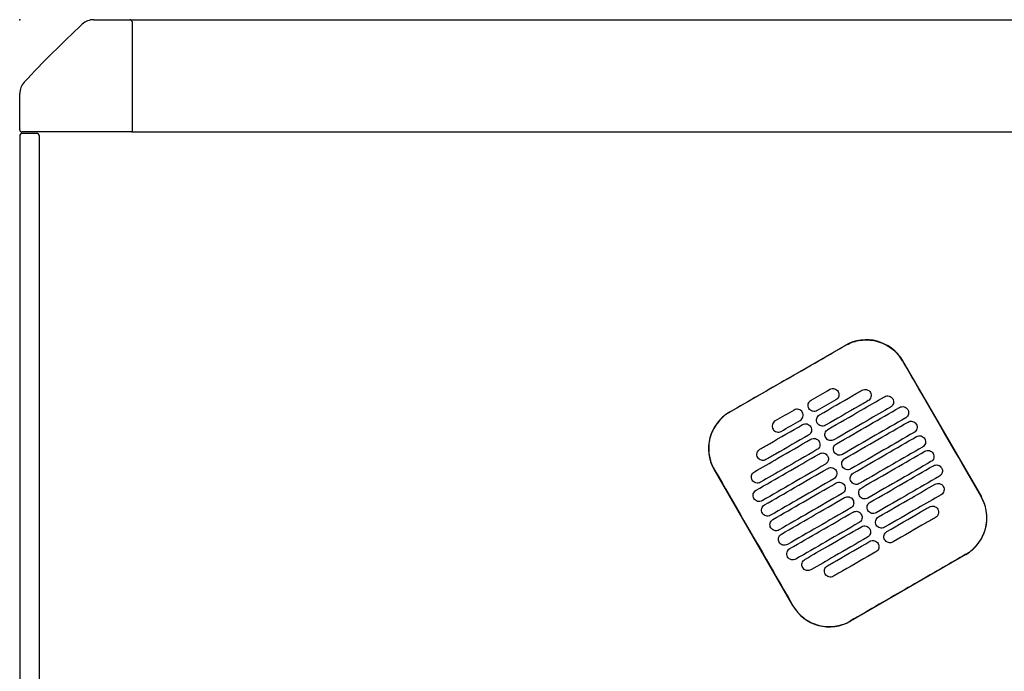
# Model space of a CAD drawing. Header units: metres. Extents: x 15.7 to 54.8, y -39.7 to 1.1.
# Tile 123 of 256: x 35.319 to 36.02, y -37.261 to -36.797. Entities that reach past the tile are written whole.
import ezdxf

# ---------------------------------------------------------------- set-up
doc = ezdxf.new("R2010")
doc.units = ezdxf.units.M
doc.header["$MEASUREMENT"] = 0
doc.layers.add('2D', color=252, linetype='Continuous')
doc.layers.add('PUNTO', color=1, linetype='Continuous')

# ---------------------------------------------------------------- blocks, each defined once
blk = doc.blocks.new('2D_QYOS_600')
for p, q in [((0.05269, 0), (0.0785, 0)), ((0.0785, 0), (0.73066, 0)), ((0.08, -0.0015), (0.08, -0.0795)), ((0, -0.0785), (0, -0.05269)), ((-0.00003, -0.083), (-0.00003, -0.967)), ((-0.00003, -0.083), (-0.00003, -0.967)), ((0.0795, -0.08), (0.0015, -0.08)), ((0.01197, -0.081), (0.00197, -0.081)), ((0.01197, -0.081), (0.00197, -0.081)), ((0.01397, -0.967), (0.01397, -0.083)), ((0.01397, -0.967), (0.01397, -0.083)), ((0.0795, -0.08), (2.36049, -0.08)), ((0.50545, -0.27956), (0.58771, -0.23204)), ((0.6287, -0.24301), (0.68472, -0.33999)), ((0.55051, -0.41752), (0.49448, -0.32054)), ((0.67375, -0.38098), (0.59149, -0.42849))]:
    blk.add_line(p, q)
for centre, radius, start, end in [((0.05269, -0.012), 0.012, 90, 132.87849), ((0.0785, -0.0015), 0.0015, 360, 90), ((0.58157, -0.58157), 0.78926, 132.87849, 137.12151), ((0.012, -0.05269), 0.012, 137.12151, 180), ((0.00197, -0.083), 0.002, 90, 180), ((0.00197, -0.083), 0.002, 90, 180), ((0.0015, -0.0785), 0.0015, 180, 270), ((0.01197, -0.083), 0.002, 0, 90), ((0.01197, -0.083), 0.002, 0, 90), ((0.0795, -0.0795), 0.0005, 270, 0), ((0.60272, -0.25802), 0.03, 30.01349, 120.01349), ((0.52046, -0.30554), 0.03, 120.01349, 210.01349), ((0.65874, -0.355), 0.03, 300.01349, 30.01349), ((0.57648, -0.40252), 0.03, 210.01349, 300.01349)]:
    blk.add_arc(centre, radius, start, end)
for points, knots in [([(0.58777, -0.23213), (0.58843, -0.23175), (0.5891, -0.2314), (0.593, -0.22953), (0.59645, -0.22857), (0.60359, -0.22792), (0.60721, -0.22824), (0.61453, -0.23026), (0.61813, -0.23209), (0.62422, -0.23691), (0.62672, -0.23979), (0.6286, -0.24306)], [-8.20809, -8.20809, -8.20809, -8.20809, -7.978943, -7.978943, -6.912231, -6.912231, -5.830065, -5.830065, -4.632711, -4.632711, -3.498654, -3.498654, -3.498654, -3.498654]), ([(0.54664, -0.2559), (0.54827, -0.25497), (0.54989, -0.25403), (0.5654, -0.24506), (0.57679, -0.23848), (0.58777, -0.23213)], [-12.071476, -12.071476, -12.071476, -12.071476, -11.509189, -11.509189, -6.696301, -6.696301, -6.696301, -6.696301]), ([(0.6286, -0.24306), (0.63316, -0.25096), (0.63789, -0.25916), (0.65654, -0.29146), (0.67058, -0.31576), (0.68463, -0.34005)], [-3.18138, -3.18138, -3.18138, -3.18138, -2.673929, -2.673929, -1.133377, -1.133377, -1.133377, -1.133377]), ([(0.5695, -0.28148), (0.57737, -0.27694), (0.58523, -0.27239), (0.59534, -0.26655), (0.59758, -0.26526), (0.59981, -0.26397)], [0.699452, 0.699452, 0.699452, 0.699452, 3.425217, 3.425217, 4.200582, 4.200582, 4.200582, 4.200582]), ([(0.57693, -0.26333), (0.57735, -0.26309), (0.5779, -0.26287), (0.57908, -0.26272), (0.57963, -0.26276), (0.58071, -0.26304), (0.58123, -0.26329), (0.58219, -0.26402), (0.58255, -0.26448), (0.5828, -0.26491)], [-0.5513269, -0.5513269, -0.5513269, -0.5513269, -0.4030891, -0.4030891, -0.2776846, -0.2776846, -0.1471626, -0.1471626, 0, 0, 0, 0]), ([(0.5828, -0.26491), (0.58304, -0.26533), (0.58326, -0.26588), (0.58341, -0.26707), (0.58337, -0.26762), (0.58309, -0.2687), (0.58284, -0.26921), (0.58211, -0.27017), (0.58165, -0.27053), (0.58123, -0.27078)], [-0.5553938, -0.5553938, -0.5553938, -0.5553938, -0.4045733, -0.4045733, -0.2782728, -0.2782728, -0.147221, -0.147221, 0, 0, 0, 0]), ([(0.59981, -0.26397), (0.60024, -0.26372), (0.60079, -0.26351), (0.60197, -0.26336), (0.60252, -0.26339), (0.6036, -0.26368), (0.60411, -0.26393), (0.60507, -0.26466), (0.60544, -0.26512), (0.60568, -0.26554)], [-0.5513875, -0.5513875, -0.5513875, -0.5513875, -0.4031047, -0.4031047, -0.2776919, -0.2776919, -0.1471638, -0.1471638, 0, 0, 0, 0]), ([(0.60568, -0.26554), (0.60593, -0.26597), (0.60615, -0.26652), (0.6063, -0.26771), (0.60626, -0.26826), (0.60598, -0.26933), (0.60573, -0.26985), (0.605, -0.27081), (0.60454, -0.27117), (0.60412, -0.27142)], [-0.5553353, -0.5553353, -0.5553353, -0.5553353, -0.4045593, -0.4045593, -0.278267, -0.278267, -0.1472205, -0.1472205, 0, 0, 0, 0]), ([(0.56193, -0.27696), (0.56168, -0.27654), (0.56146, -0.27599), (0.56131, -0.2748), (0.56135, -0.27425), (0.56163, -0.27317), (0.56188, -0.27265), (0.56261, -0.2717), (0.56307, -0.27134), (0.5635, -0.27109)], [-0.5554178, -0.5554178, -0.5554178, -0.5554178, -0.4045751, -0.4045751, -0.2782741, -0.2782741, -0.1472211, -0.1472211, 0, 0, 0, 0]), ([(0.60412, -0.27142), (0.60188, -0.27271), (0.59964, -0.274), (0.58953, -0.27984), (0.58167, -0.28438), (0.5738, -0.28893)], [2.649916, 2.649916, 2.649916, 2.649916, 3.425249, 3.425249, 6.151046, 6.151046, 6.151046, 6.151046]), ([(0.5755, -0.29187), (0.58337, -0.28733), (0.59124, -0.28278), (0.60466, -0.27503), (0.61022, -0.27182), (0.61577, -0.26861)], [0.699452, 0.699452, 0.699452, 0.699452, 3.42526, 3.42526, 5.350619, 5.350619, 5.350619, 5.350619]), ([(0.61577, -0.26861), (0.6162, -0.26836), (0.61675, -0.26815), (0.61793, -0.268), (0.61848, -0.26803), (0.61956, -0.26831), (0.62007, -0.26857), (0.62103, -0.2693), (0.6214, -0.26976), (0.62164, -0.27018)], [-0.5514248, -0.5514248, -0.5514248, -0.5514248, -0.4031161, -0.4031161, -0.2776965, -0.2776965, -0.1471644, -0.1471644, 0, 0, 0, 0]), ([(0.62164, -0.27018), (0.62189, -0.2706), (0.62211, -0.27116), (0.62226, -0.27234), (0.62222, -0.2729), (0.62194, -0.27397), (0.62169, -0.27449), (0.62096, -0.27544), (0.6205, -0.27581), (0.62008, -0.27605)], [-0.5553003, -0.5553003, -0.5553003, -0.5553003, -0.4045497, -0.4045497, -0.2782639, -0.2782639, -0.1472208, -0.1472208, 0, 0, 0, 0]), ([(0.50551, -0.27965), (0.50545, -0.27969), (0.50539, -0.27972), (0.50192, -0.28176), (0.49894, -0.28442), (0.49419, -0.29074), (0.49246, -0.29433), (0.4906, -0.30164), (0.49035, -0.30525), (0.49107, -0.31177), (0.49184, -0.31465), (0.49347, -0.31844), (0.494, -0.31948), (0.49458, -0.32049)], [8.273299, 8.273299, 8.273299, 8.273299, 8.293543, 8.293543, 9.48086, 9.48086, 10.665623, 10.665623, 11.74288, 11.74288, 12.632334, 12.632334, 12.981673, 12.981673, 12.981673, 12.981673]), ([(0.55725, -0.27966), (0.55701, -0.27924), (0.55664, -0.27878), (0.55568, -0.27805), (0.55516, -0.27779), (0.55409, -0.27751), (0.55353, -0.27748), (0.55235, -0.27763), (0.55181, -0.27784), (0.55138, -0.27809)], [0, 0, 0, 0, 0.1471605, 0.1471605, 0.2776781, 0.2776781, 0.4030803, 0.4030803, 0.5512777, 0.5512777, 0.5512777, 0.5512777]), ([(0.55568, -0.28553), (0.55611, -0.28529), (0.55657, -0.28492), (0.55729, -0.28397), (0.55755, -0.28345), (0.55783, -0.28238), (0.55786, -0.28183), (0.55772, -0.28064), (0.5575, -0.28008), (0.55725, -0.27966)], [0, 0, 0, 0, 0.1472222, 0.1472222, 0.2782773, 0.2782773, 0.4045795, 0.4045795, 0.5554397, 0.5554397, 0.5554397, 0.5554397]), ([(0.5678, -0.27854), (0.56737, -0.27878), (0.56683, -0.279), (0.56564, -0.27915), (0.56509, -0.27911), (0.56402, -0.27883), (0.5635, -0.27858), (0.56254, -0.27785), (0.56217, -0.27739), (0.56193, -0.27696)], [-0.5512937, -0.5512937, -0.5512937, -0.5512937, -0.403082, -0.403082, -0.27768, -0.27768, -0.1471612, -0.1471612, 0, 0, 0, 0]), ([(0.62008, -0.27605), (0.61452, -0.27926), (0.60896, -0.28247), (0.59554, -0.29023), (0.58767, -0.29477), (0.5798, -0.29932)], [1.499949, 1.499949, 1.499949, 1.499949, 3.425284, 3.425284, 6.151116, 6.151116, 6.151116, 6.151116]), ([(0.5815, -0.30226), (0.58937, -0.29772), (0.59724, -0.29317), (0.61225, -0.2845), (0.61939, -0.28037), (0.62654, -0.27625)], [0.699452, 0.699452, 0.699452, 0.699452, 3.425292, 3.425292, 5.900643, 5.900643, 5.900643, 5.900643]), ([(0.62654, -0.27625), (0.62696, -0.276), (0.62751, -0.27579), (0.62869, -0.27564), (0.62925, -0.27567), (0.63032, -0.27595), (0.63084, -0.27621), (0.6318, -0.27694), (0.63216, -0.2774), (0.63241, -0.27782)], [-0.5514378, -0.5514378, -0.5514378, -0.5514378, -0.4031217, -0.4031217, -0.2776979, -0.2776979, -0.1471642, -0.1471642, 0, 0, 0, 0]), ([(0.63241, -0.27782), (0.63265, -0.27824), (0.63287, -0.2788), (0.63302, -0.27998), (0.63298, -0.28054), (0.6327, -0.28161), (0.63245, -0.28213), (0.63172, -0.28308), (0.63127, -0.28345), (0.63084, -0.28369)], [-0.5552876, -0.5552876, -0.5552876, -0.5552876, -0.4045446, -0.4045446, -0.2782629, -0.2782629, -0.1472212, -0.1472212, 0, 0, 0, 0]), ([(0.53795, -0.28585), (0.53753, -0.28609), (0.53707, -0.28646), (0.53634, -0.28741), (0.53609, -0.28793), (0.53581, -0.289), (0.53577, -0.28956), (0.53592, -0.29074), (0.53614, -0.2913), (0.53638, -0.29172)], [0, 0, 0, 0, 0.147223, 0.147223, 0.2782783, 0.2782783, 0.4045781, 0.4045781, 0.5554474, 0.5554474, 0.5554474, 0.5554474]), ([(0.56793, -0.28735), (0.56769, -0.28693), (0.56747, -0.28638), (0.56732, -0.28519), (0.56735, -0.28464), (0.56764, -0.28356), (0.56789, -0.28305), (0.56862, -0.28209), (0.56907, -0.28173), (0.5695, -0.28148)], [-0.5553983, -0.5553983, -0.5553983, -0.5553983, -0.4045681, -0.4045681, -0.278271, -0.278271, -0.1472202, -0.1472202, 0, 0, 0, 0]), ([(0.5738, -0.28893), (0.57338, -0.28917), (0.57283, -0.28939), (0.57165, -0.28954), (0.57109, -0.2895), (0.57002, -0.28922), (0.5695, -0.28897), (0.56854, -0.28824), (0.56818, -0.28778), (0.56793, -0.28735)], [-0.5513071, -0.5513071, -0.5513071, -0.5513071, -0.4030846, -0.4030846, -0.2776802, -0.2776802, -0.1471604, -0.1471604, 0, 0, 0, 0]), ([(0.63084, -0.28369), (0.6237, -0.28782), (0.61655, -0.29195), (0.60154, -0.30062), (0.59367, -0.30516), (0.5858, -0.30971)], [0.949973, 0.949973, 0.949973, 0.949973, 3.425307, 3.425307, 6.151164, 6.151164, 6.151164, 6.151164]), ([(0.58751, -0.31265), (0.59537, -0.30811), (0.60324, -0.30356), (0.61825, -0.29489), (0.6254, -0.29076), (0.63254, -0.28664)], [0.699452, 0.699452, 0.699452, 0.699452, 3.425313, 3.425313, 5.900643, 5.900643, 5.900643, 5.900643]), ([(0.63254, -0.28664), (0.63296, -0.28639), (0.63351, -0.28618), (0.63469, -0.28603), (0.63525, -0.28606), (0.63632, -0.28634), (0.63684, -0.2866), (0.6378, -0.28733), (0.63817, -0.28779), (0.63841, -0.28821)], [-0.5514274, -0.5514274, -0.5514274, -0.5514274, -0.4031209, -0.4031209, -0.2776962, -0.2776962, -0.1471634, -0.1471634, 0, 0, 0, 0]), ([(0.52707, -0.30599), (0.52931, -0.3047), (0.53154, -0.30341), (0.54165, -0.29757), (0.54952, -0.29302), (0.55738, -0.28848)], [2.649852, 2.649852, 2.649852, 2.649852, 3.425217, 3.425217, 6.150983, 6.150983, 6.150983, 6.150983]), ([(0.53638, -0.29172), (0.53663, -0.29214), (0.53699, -0.2926), (0.53795, -0.29333), (0.53847, -0.29359), (0.53955, -0.29387), (0.5401, -0.2939), (0.54128, -0.29375), (0.54183, -0.29354), (0.54225, -0.29329)], [0, 0, 0, 0, 0.1471602, 0.1471602, 0.2776775, 0.2776775, 0.4030818, 0.4030818, 0.5512681, 0.5512681, 0.5512681, 0.5512681]), ([(0.55738, -0.28848), (0.55781, -0.28823), (0.55836, -0.28802), (0.55954, -0.28787), (0.56009, -0.2879), (0.56117, -0.28819), (0.56168, -0.28844), (0.56264, -0.28917), (0.56301, -0.28963), (0.56325, -0.29005)], [-0.5512944, -0.5512944, -0.5512944, -0.5512944, -0.4030833, -0.4030833, -0.2776787, -0.2776787, -0.1471599, -0.1471599, 0, 0, 0, 0]), ([(0.56325, -0.29005), (0.5635, -0.29048), (0.56372, -0.29103), (0.56387, -0.29222), (0.56383, -0.29277), (0.56355, -0.29384), (0.5633, -0.29436), (0.56257, -0.29532), (0.56211, -0.29568), (0.56169, -0.29593)], [-0.5554159, -0.5554159, -0.5554159, -0.5554159, -0.4045716, -0.4045716, -0.2782736, -0.2782736, -0.1472211, -0.1472211, 0, 0, 0, 0]), ([(0.57393, -0.29774), (0.57369, -0.29732), (0.57347, -0.29677), (0.57332, -0.29558), (0.57336, -0.29503), (0.57364, -0.29395), (0.57389, -0.29344), (0.57462, -0.29248), (0.57508, -0.29212), (0.5755, -0.29187)], [-0.5553838, -0.5553838, -0.5553838, -0.5553838, -0.4045626, -0.4045626, -0.2782686, -0.2782686, -0.1472195, -0.1472195, 0, 0, 0, 0]), ([(0.63684, -0.29408), (0.6297, -0.29821), (0.62255, -0.30234), (0.60754, -0.31101), (0.59967, -0.31556), (0.59181, -0.3201)], [0.949998, 0.949998, 0.949998, 0.949998, 3.42532, 3.42532, 6.151189, 6.151189, 6.151189, 6.151189]), ([(0.63841, -0.28821), (0.63866, -0.28864), (0.63888, -0.28919), (0.63902, -0.29037), (0.63899, -0.29093), (0.63871, -0.292), (0.63845, -0.29252), (0.63773, -0.29347), (0.63727, -0.29384), (0.63684, -0.29408)], [-0.5552953, -0.5552953, -0.5552953, -0.5552953, -0.4045437, -0.4045437, -0.2782634, -0.2782634, -0.1472215, -0.1472215, 0, 0, 0, 0]), ([(0.52311, -0.32213), (0.52867, -0.31892), (0.53423, -0.31571), (0.54765, -0.30796), (0.55552, -0.30341), (0.56339, -0.29887)], [1.499901, 1.499901, 1.499901, 1.499901, 3.42526, 3.42526, 6.151068, 6.151068, 6.151068, 6.151068]), ([(0.56169, -0.29593), (0.55382, -0.30047), (0.54595, -0.30501), (0.53585, -0.31085), (0.53361, -0.31215), (0.53137, -0.31344)], [0.699452, 0.699452, 0.699452, 0.699452, 3.425249, 3.425249, 4.200582, 4.200582, 4.200582, 4.200582]), ([(0.56339, -0.29887), (0.56381, -0.29862), (0.56436, -0.29841), (0.56554, -0.29826), (0.56609, -0.2983), (0.56717, -0.29858), (0.56769, -0.29883), (0.56865, -0.29956), (0.56901, -0.30002), (0.56926, -0.30044)], [-0.5513075, -0.5513075, -0.5513075, -0.5513075, -0.4030857, -0.4030857, -0.2776792, -0.2776792, -0.1471593, -0.1471593, 0, 0, 0, 0]), ([(0.56926, -0.30044), (0.5695, -0.30087), (0.56972, -0.30142), (0.56987, -0.30261), (0.56983, -0.30316), (0.56955, -0.30423), (0.5693, -0.30475), (0.56857, -0.30571), (0.56811, -0.30607), (0.56769, -0.30632)], [-0.555397, -0.555397, -0.555397, -0.555397, -0.4045652, -0.4045652, -0.2782705, -0.2782705, -0.1472202, -0.1472202, 0, 0, 0, 0]), ([(0.5798, -0.29932), (0.57938, -0.29956), (0.57883, -0.29978), (0.57765, -0.29993), (0.5771, -0.29989), (0.57602, -0.29961), (0.5755, -0.29936), (0.57454, -0.29863), (0.57418, -0.29817), (0.57393, -0.29774)], [-0.5513171, -0.5513171, -0.5513171, -0.5513171, -0.4030867, -0.4030867, -0.2776803, -0.2776803, -0.1471597, -0.1471597, 0, 0, 0, 0]), ([(0.59351, -0.32304), (0.60138, -0.3185), (0.60924, -0.31395), (0.62426, -0.30528), (0.6314, -0.30116), (0.63854, -0.29703)], [0.699452, 0.699452, 0.699452, 0.699452, 3.425322, 3.425322, 5.900643, 5.900643, 5.900643, 5.900643]), ([(0.63854, -0.29703), (0.63897, -0.29678), (0.63952, -0.29657), (0.6407, -0.29642), (0.64125, -0.29645), (0.64233, -0.29674), (0.64284, -0.29699), (0.6438, -0.29772), (0.64417, -0.29818), (0.64441, -0.2986)], [-0.5514139, -0.5514139, -0.5514139, -0.5514139, -0.4031194, -0.4031194, -0.2776944, -0.2776944, -0.1471626, -0.1471626, 0, 0, 0, 0]), ([(0.64441, -0.2986), (0.64466, -0.29903), (0.64488, -0.29958), (0.64503, -0.30077), (0.64499, -0.30132), (0.64471, -0.30239), (0.64446, -0.30291), (0.64373, -0.30387), (0.64327, -0.30423), (0.64285, -0.30448)], [-0.5553076, -0.5553076, -0.5553076, -0.5553076, -0.4045445, -0.4045445, -0.2782646, -0.2782646, -0.1472219, -0.1472219, 0, 0, 0, 0]), ([(0.5255, -0.31186), (0.52526, -0.31144), (0.52504, -0.31089), (0.52489, -0.3097), (0.52492, -0.30915), (0.52521, -0.30807), (0.52546, -0.30756), (0.52619, -0.3066), (0.52664, -0.30624), (0.52707, -0.30599)], [-0.555418, -0.555418, -0.555418, -0.555418, -0.4045683, -0.4045683, -0.2782762, -0.2782762, -0.1472238, -0.1472238, 0, 0, 0, 0]), ([(0.56769, -0.30632), (0.55982, -0.31086), (0.55195, -0.31541), (0.53853, -0.32316), (0.53297, -0.32637), (0.52741, -0.32958)], [0.699452, 0.699452, 0.699452, 0.699452, 3.425284, 3.425284, 5.350619, 5.350619, 5.350619, 5.350619]), ([(0.57993, -0.30813), (0.57969, -0.30771), (0.57947, -0.30716), (0.57932, -0.30597), (0.57936, -0.30542), (0.57964, -0.30434), (0.57989, -0.30383), (0.58062, -0.30287), (0.58108, -0.30251), (0.5815, -0.30226)], [-0.5553742, -0.5553742, -0.5553742, -0.5553742, -0.4045587, -0.4045587, -0.278267, -0.278267, -0.1472191, -0.1472191, 0, 0, 0, 0]), ([(0.5858, -0.30971), (0.58538, -0.30995), (0.58483, -0.31017), (0.58365, -0.31032), (0.5831, -0.31028), (0.58202, -0.31), (0.5815, -0.30975), (0.58055, -0.30902), (0.58018, -0.30856), (0.57993, -0.30813)], [-0.5513237, -0.5513237, -0.5513237, -0.5513237, -0.4030882, -0.4030882, -0.2776804, -0.2776804, -0.1471592, -0.1471592, 0, 0, 0, 0]), ([(0.64285, -0.30448), (0.6357, -0.3086), (0.62856, -0.31273), (0.61354, -0.3214), (0.60568, -0.32595), (0.59781, -0.33049)], [0.950001, 0.950001, 0.950001, 0.950001, 3.425322, 3.425322, 6.151192, 6.151192, 6.151192, 6.151192]), ([(0.59951, -0.33344), (0.60738, -0.32889), (0.61525, -0.32435), (0.63026, -0.31567), (0.6374, -0.31155), (0.64455, -0.30742)], [0.699452, 0.699452, 0.699452, 0.699452, 3.425321, 3.425321, 5.900643, 5.900643, 5.900643, 5.900643]), ([(0.64455, -0.30742), (0.64497, -0.30717), (0.64552, -0.30696), (0.6467, -0.30681), (0.64725, -0.30685), (0.64833, -0.30713), (0.64885, -0.30738), (0.64981, -0.30811), (0.65017, -0.30857), (0.65042, -0.30899)], [-0.551397, -0.551397, -0.551397, -0.551397, -0.4031173, -0.4031173, -0.2776925, -0.2776925, -0.1471621, -0.1471621, 0, 0, 0, 0]), ([(0.52435, -0.33528), (0.5315, -0.33115), (0.53864, -0.32702), (0.55365, -0.31835), (0.56152, -0.31381), (0.56939, -0.30926)], [0.949941, 0.949941, 0.949941, 0.949941, 3.425292, 3.425292, 6.151132, 6.151132, 6.151132, 6.151132]), ([(0.53137, -0.31344), (0.53095, -0.31368), (0.5304, -0.3139), (0.52922, -0.31405), (0.52866, -0.31401), (0.52759, -0.31373), (0.52707, -0.31348), (0.52611, -0.31275), (0.52575, -0.31229), (0.5255, -0.31186)], [-0.5513007, -0.5513007, -0.5513007, -0.5513007, -0.4030941, -0.4030941, -0.2776814, -0.2776814, -0.1471603, -0.1471603, 0, 0, 0, 0]), ([(0.56939, -0.30926), (0.56981, -0.30902), (0.57036, -0.3088), (0.57154, -0.30865), (0.57209, -0.30869), (0.57317, -0.30897), (0.57369, -0.30922), (0.57465, -0.30995), (0.57501, -0.31041), (0.57526, -0.31084)], [-0.5513173, -0.5513173, -0.5513173, -0.5513173, -0.4030875, -0.4030875, -0.2776797, -0.2776797, -0.147159, -0.147159, 0, 0, 0, 0]), ([(0.57526, -0.31084), (0.5755, -0.31126), (0.57572, -0.31181), (0.57587, -0.313), (0.57583, -0.31355), (0.57555, -0.31462), (0.5753, -0.31514), (0.57457, -0.3161), (0.57412, -0.31646), (0.57369, -0.31671)], [-0.555383, -0.555383, -0.555383, -0.555383, -0.4045604, -0.4045604, -0.2782682, -0.2782682, -0.1472195, -0.1472195, 0, 0, 0, 0]), ([(0.58594, -0.31853), (0.58569, -0.3181), (0.58547, -0.31755), (0.58532, -0.31636), (0.58536, -0.31581), (0.58564, -0.31474), (0.58589, -0.31422), (0.58662, -0.31326), (0.58708, -0.3129), (0.58751, -0.31265)], [-0.5553693, -0.5553693, -0.5553693, -0.5553693, -0.4045566, -0.4045566, -0.2782661, -0.2782661, -0.1472189, -0.1472189, 0, 0, 0, 0]), ([(0.64885, -0.31487), (0.6417, -0.31899), (0.63456, -0.32312), (0.61955, -0.33179), (0.61168, -0.33634), (0.60381, -0.34088)], [0.949982, 0.949982, 0.949982, 0.949982, 3.425312, 3.425312, 6.151173, 6.151173, 6.151173, 6.151173]), ([(0.65042, -0.30899), (0.65066, -0.30942), (0.65088, -0.30997), (0.65103, -0.31116), (0.65099, -0.31171), (0.65071, -0.31278), (0.65046, -0.3133), (0.64973, -0.31426), (0.64927, -0.31462), (0.64885, -0.31487)], [-0.5553245, -0.5553245, -0.5553245, -0.5553245, -0.4045471, -0.4045471, -0.2782667, -0.2782667, -0.1472226, -0.1472226, 0, 0, 0, 0]), ([(0.49458, -0.32049), (0.50862, -0.34478), (0.52266, -0.36907), (0.54133, -0.4014), (0.54596, -0.40944), (0.5506, -0.41747)], [1.133412, 1.133412, 1.133412, 1.133412, 2.681586, 2.681586, 3.193366, 3.193366, 3.193366, 3.193366]), ([(0.52154, -0.32801), (0.5213, -0.32758), (0.52108, -0.32703), (0.52093, -0.32584), (0.52097, -0.32529), (0.52125, -0.32422), (0.5215, -0.3237), (0.52223, -0.32274), (0.52269, -0.32238), (0.52311, -0.32213)], [-0.55538, -0.55538, -0.55538, -0.55538, -0.4045589, -0.4045589, -0.278273, -0.278273, -0.147224, -0.147224, 0, 0, 0, 0]), ([(0.57369, -0.31671), (0.56582, -0.32125), (0.55796, -0.3258), (0.54294, -0.33447), (0.5358, -0.3386), (0.52865, -0.34272)], [0.699452, 0.699452, 0.699452, 0.699452, 3.425308, 3.425308, 5.900643, 5.900643, 5.900643, 5.900643]), ([(0.53036, -0.34567), (0.5375, -0.34154), (0.54464, -0.33741), (0.55966, -0.32874), (0.56752, -0.3242), (0.57539, -0.31965)], [0.949982, 0.949982, 0.949982, 0.949982, 3.425312, 3.425312, 6.151173, 6.151173, 6.151173, 6.151173]), ([(0.57539, -0.31965), (0.57581, -0.31941), (0.57636, -0.31919), (0.57754, -0.31904), (0.5781, -0.31908), (0.57917, -0.31936), (0.57969, -0.31961), (0.58065, -0.32034), (0.58102, -0.3208), (0.58126, -0.32123)], [-0.5513238, -0.5513238, -0.5513238, -0.5513238, -0.4030887, -0.4030887, -0.27768, -0.27768, -0.1471588, -0.1471588, 0, 0, 0, 0]), ([(0.58126, -0.32123), (0.58151, -0.32165), (0.58173, -0.3222), (0.58187, -0.32339), (0.58184, -0.32394), (0.58156, -0.32502), (0.5813, -0.32553), (0.58058, -0.32649), (0.58012, -0.32685), (0.57969, -0.3271)], [-0.5553737, -0.5553737, -0.5553737, -0.5553737, -0.4045574, -0.4045574, -0.2782667, -0.2782667, -0.1472191, -0.1472191, 0, 0, 0, 0]), ([(0.59181, -0.3201), (0.59138, -0.32034), (0.59084, -0.32056), (0.58965, -0.32071), (0.5891, -0.32067), (0.58803, -0.32039), (0.58751, -0.32014), (0.58655, -0.31941), (0.58618, -0.31895), (0.58594, -0.31853)], [-0.551327, -0.551327, -0.551327, -0.551327, -0.403089, -0.403089, -0.2776804, -0.2776804, -0.1471589, -0.1471589, 0, 0, 0, 0]), ([(0.60551, -0.34383), (0.61338, -0.33928), (0.62125, -0.33474), (0.63626, -0.32606), (0.6434, -0.32194), (0.65055, -0.31781)], [0.699452, 0.699452, 0.699452, 0.699452, 3.425308, 3.425308, 5.900643, 5.900643, 5.900643, 5.900643]), ([(0.65055, -0.31781), (0.65097, -0.31757), (0.65152, -0.31735), (0.6527, -0.3172), (0.65325, -0.31724), (0.65433, -0.31752), (0.65485, -0.31777), (0.65581, -0.3185), (0.65617, -0.31896), (0.65642, -0.31939)], [-0.551377, -0.551377, -0.551377, -0.551377, -0.4031143, -0.4031143, -0.2776905, -0.2776905, -0.1471617, -0.1471617, 0, 0, 0, 0]), ([(0.65642, -0.31939), (0.65666, -0.31981), (0.65688, -0.32036), (0.65703, -0.32155), (0.65699, -0.3221), (0.65671, -0.32317), (0.65646, -0.32369), (0.65573, -0.32465), (0.65528, -0.32501), (0.65485, -0.32526)], [-0.5553462, -0.5553462, -0.5553462, -0.5553462, -0.4045514, -0.4045514, -0.2782696, -0.2782696, -0.1472236, -0.1472236, 0, 0, 0, 0]), ([(0.52741, -0.32958), (0.52699, -0.32983), (0.52644, -0.33004), (0.52526, -0.33019), (0.52471, -0.33016), (0.52363, -0.32987), (0.52311, -0.32962), (0.52216, -0.32889), (0.52179, -0.32843), (0.52154, -0.32801)], [-0.551342, -0.551342, -0.551342, -0.551342, -0.4031061, -0.4031061, -0.2776864, -0.2776864, -0.147161, -0.147161, 0, 0, 0, 0]), ([(0.57969, -0.3271), (0.57183, -0.33164), (0.56396, -0.33619), (0.54895, -0.34486), (0.5418, -0.34899), (0.53466, -0.35311)], [0.699452, 0.699452, 0.699452, 0.699452, 3.425321, 3.425321, 5.900643, 5.900643, 5.900643, 5.900643]), ([(0.58139, -0.33004), (0.58182, -0.3298), (0.58237, -0.32958), (0.58355, -0.32943), (0.5841, -0.32947), (0.58518, -0.32975), (0.58569, -0.33), (0.58665, -0.33073), (0.58702, -0.33119), (0.58726, -0.33162)], [-0.551327, -0.551327, -0.551327, -0.551327, -0.4030892, -0.4030892, -0.2776802, -0.2776802, -0.1471588, -0.1471588, 0, 0, 0, 0]), ([(0.59194, -0.32892), (0.5917, -0.32849), (0.59148, -0.32794), (0.59133, -0.32675), (0.59136, -0.3262), (0.59165, -0.32513), (0.5919, -0.32461), (0.59263, -0.32365), (0.59308, -0.32329), (0.59351, -0.32304)], [-0.5553691, -0.5553691, -0.5553691, -0.5553691, -0.4045561, -0.4045561, -0.278266, -0.278266, -0.1472189, -0.1472189, 0, 0, 0, 0]), ([(0.59781, -0.33049), (0.59739, -0.33074), (0.59684, -0.33095), (0.59566, -0.3311), (0.5951, -0.33107), (0.59403, -0.33078), (0.59351, -0.33053), (0.59255, -0.3298), (0.59219, -0.32934), (0.59194, -0.32892)], [-0.551327, -0.551327, -0.551327, -0.551327, -0.4030892, -0.4030892, -0.2776802, -0.2776802, -0.1471588, -0.1471588, 0, 0, 0, 0]), ([(0.65485, -0.32526), (0.64771, -0.32938), (0.64056, -0.33351), (0.62555, -0.34218), (0.61768, -0.34673), (0.60981, -0.35127)], [0.949941, 0.949941, 0.949941, 0.949941, 3.425291, 3.425291, 6.151132, 6.151132, 6.151132, 6.151132]), ([(0.52278, -0.34115), (0.52254, -0.34073), (0.52232, -0.34017), (0.52217, -0.33899), (0.52221, -0.33843), (0.52249, -0.33736), (0.52274, -0.33684), (0.52347, -0.33589), (0.52393, -0.33552), (0.52435, -0.33528)], [-0.5553464, -0.5553464, -0.5553464, -0.5553464, -0.4045515, -0.4045515, -0.2782697, -0.2782697, -0.1472236, -0.1472236, 0, 0, 0, 0]), ([(0.53636, -0.35606), (0.5435, -0.35193), (0.55065, -0.3478), (0.56566, -0.33913), (0.57353, -0.33459), (0.58139, -0.33004)], [0.950001, 0.950001, 0.950001, 0.950001, 3.425322, 3.425322, 6.151192, 6.151192, 6.151192, 6.151192]), ([(0.58726, -0.33162), (0.58751, -0.33204), (0.58773, -0.33259), (0.58788, -0.33378), (0.58784, -0.33433), (0.58756, -0.33541), (0.58731, -0.33592), (0.58658, -0.33688), (0.58612, -0.33724), (0.5857, -0.33749)], [-0.5553691, -0.5553691, -0.5553691, -0.5553691, -0.4045561, -0.4045561, -0.278266, -0.278266, -0.1472189, -0.1472189, 0, 0, 0, 0]), ([(0.59794, -0.33931), (0.5977, -0.33888), (0.59748, -0.33833), (0.59733, -0.33714), (0.59737, -0.33659), (0.59765, -0.33552), (0.5979, -0.335), (0.59863, -0.33405), (0.59909, -0.33368), (0.59951, -0.33344)], [-0.5553737, -0.5553737, -0.5553737, -0.5553737, -0.4045574, -0.4045574, -0.2782667, -0.2782667, -0.1472191, -0.1472191, 0, 0, 0, 0]), ([(0.61151, -0.35422), (0.61938, -0.34967), (0.62725, -0.34513), (0.64068, -0.33737), (0.64623, -0.33416), (0.65179, -0.33095)], [0.699452, 0.699452, 0.699452, 0.699452, 3.425284, 3.425284, 5.350619, 5.350619, 5.350619, 5.350619]), ([(0.65179, -0.33095), (0.65221, -0.33071), (0.65276, -0.33049), (0.65394, -0.33034), (0.65449, -0.33038), (0.65557, -0.33066), (0.65609, -0.33091), (0.65705, -0.33164), (0.65741, -0.3321), (0.65766, -0.33253)], [-0.5513421, -0.5513421, -0.5513421, -0.5513421, -0.4031061, -0.4031061, -0.2776864, -0.2776864, -0.147161, -0.147161, 0, 0, 0, 0]), ([(0.65766, -0.33253), (0.6579, -0.33295), (0.65812, -0.3335), (0.65827, -0.33469), (0.65823, -0.33524), (0.65795, -0.33632), (0.6577, -0.33683), (0.65697, -0.33779), (0.65652, -0.33815), (0.65609, -0.3384)], [-0.5553798, -0.5553798, -0.5553798, -0.5553798, -0.4045588, -0.4045588, -0.278273, -0.278273, -0.147224, -0.147224, 0, 0, 0, 0]), ([(0.52865, -0.34272), (0.52823, -0.34297), (0.52768, -0.34318), (0.5265, -0.34333), (0.52595, -0.3433), (0.52487, -0.34302), (0.52435, -0.34276), (0.5234, -0.34203), (0.52303, -0.34157), (0.52278, -0.34115)], [-0.5513769, -0.5513769, -0.5513769, -0.5513769, -0.4031143, -0.4031143, -0.2776905, -0.2776905, -0.1471617, -0.1471617, 0, 0, 0, 0]), ([(0.5857, -0.33749), (0.57783, -0.34203), (0.56996, -0.34658), (0.55495, -0.35525), (0.5478, -0.35938), (0.54066, -0.3635)], [0.699452, 0.699452, 0.699452, 0.699452, 3.425322, 3.425322, 5.900643, 5.900643, 5.900643, 5.900643]), ([(0.54236, -0.36645), (0.5495, -0.36232), (0.55665, -0.35819), (0.57166, -0.34952), (0.57953, -0.34498), (0.5874, -0.34043)], [0.949998, 0.949998, 0.949998, 0.949998, 3.42532, 3.42532, 6.151189, 6.151189, 6.151189, 6.151189]), ([(0.5874, -0.34043), (0.58782, -0.34019), (0.58837, -0.33997), (0.58955, -0.33982), (0.5901, -0.33986), (0.59118, -0.34014), (0.5917, -0.34039), (0.59266, -0.34112), (0.59302, -0.34158), (0.59327, -0.34201)], [-0.5513269, -0.5513269, -0.5513269, -0.5513269, -0.403089, -0.403089, -0.2776804, -0.2776804, -0.1471589, -0.1471589, 0, 0, 0, 0]), ([(0.59327, -0.34201), (0.59351, -0.34243), (0.59373, -0.34298), (0.59388, -0.34417), (0.59384, -0.34472), (0.59356, -0.3458), (0.59331, -0.34631), (0.59258, -0.34727), (0.59212, -0.34763), (0.5917, -0.34788)], [-0.5553693, -0.5553693, -0.5553693, -0.5553693, -0.4045566, -0.4045566, -0.2782661, -0.2782661, -0.1472189, -0.1472189, 0, 0, 0, 0]), ([(0.60381, -0.34088), (0.60339, -0.34113), (0.60284, -0.34134), (0.60166, -0.34149), (0.60111, -0.34146), (0.60003, -0.34118), (0.59951, -0.34092), (0.59855, -0.34019), (0.59819, -0.33973), (0.59794, -0.33931)], [-0.5513238, -0.5513238, -0.5513238, -0.5513238, -0.4030887, -0.4030887, -0.27768, -0.27768, -0.1471588, -0.1471588, 0, 0, 0, 0]), ([(0.65609, -0.3384), (0.65053, -0.34161), (0.64498, -0.34482), (0.63155, -0.35257), (0.62368, -0.35712), (0.61582, -0.36166)], [1.499901, 1.499901, 1.499901, 1.499901, 3.42526, 3.42526, 6.151068, 6.151068, 6.151068, 6.151068]), ([(0.67369, -0.38088), (0.67497, -0.38014), (0.6762, -0.37931), (0.67935, -0.3768), (0.68113, -0.37497), (0.68266, -0.37293), (0.68496, -0.36987), (0.68664, -0.3664), (0.68861, -0.35901), (0.68888, -0.35516), (0.68795, -0.34753), (0.68674, -0.34383), (0.68478, -0.34032), (0.6847, -0.34018), (0.68463, -0.34005)], [17.619777, 17.619777, 17.619777, 17.619777, 18.064718, 18.064718, 18.827754, 18.827754, 18.827754, 19.97637, 19.97637, 21.122539, 21.122539, 22.281306, 22.281306, 22.328075, 22.328075, 22.328075, 22.328075]), ([(0.52879, -0.35154), (0.52854, -0.35112), (0.52832, -0.35056), (0.52817, -0.34938), (0.52821, -0.34882), (0.52849, -0.34775), (0.52874, -0.34723), (0.52947, -0.34628), (0.52993, -0.34591), (0.53036, -0.34567)], [-0.5553248, -0.5553248, -0.5553248, -0.5553248, -0.4045472, -0.4045472, -0.2782668, -0.2782668, -0.1472227, -0.1472227, 0, 0, 0, 0]), ([(0.5917, -0.34788), (0.58383, -0.35242), (0.57596, -0.35697), (0.56095, -0.36564), (0.55381, -0.36977), (0.54666, -0.3739)], [0.699452, 0.699452, 0.699452, 0.699452, 3.425313, 3.425313, 5.900643, 5.900643, 5.900643, 5.900643]), ([(0.5934, -0.35082), (0.59382, -0.35058), (0.59437, -0.35036), (0.59555, -0.35021), (0.5961, -0.35025), (0.59718, -0.35053), (0.5977, -0.35078), (0.59866, -0.35151), (0.59902, -0.35197), (0.59927, -0.3524)], [-0.5513236, -0.5513236, -0.5513236, -0.5513236, -0.4030881, -0.4030881, -0.2776804, -0.2776804, -0.1471592, -0.1471592, 0, 0, 0, 0]), ([(0.60394, -0.3497), (0.6037, -0.34928), (0.60348, -0.34872), (0.60333, -0.34754), (0.60337, -0.34698), (0.60365, -0.34591), (0.6039, -0.34539), (0.60463, -0.34444), (0.60509, -0.34407), (0.60551, -0.34383)], [-0.555383, -0.555383, -0.555383, -0.555383, -0.4045605, -0.4045605, -0.2782682, -0.2782682, -0.1472195, -0.1472195, 0, 0, 0, 0]), ([(0.60981, -0.35127), (0.60939, -0.35152), (0.60884, -0.35173), (0.60766, -0.35188), (0.60711, -0.35185), (0.60603, -0.35157), (0.60551, -0.35131), (0.60456, -0.35058), (0.60419, -0.35012), (0.60394, -0.3497)], [-0.5513173, -0.5513173, -0.5513173, -0.5513173, -0.4030875, -0.4030875, -0.2776797, -0.2776797, -0.147159, -0.147159, 0, 0, 0, 0]), ([(0.61752, -0.36461), (0.62538, -0.36006), (0.63325, -0.35552), (0.64336, -0.34968), (0.6456, -0.34839), (0.64783, -0.3471)], [0.699452, 0.699452, 0.699452, 0.699452, 3.425249, 3.425249, 4.200582, 4.200582, 4.200582, 4.200582]), ([(0.64783, -0.3471), (0.64826, -0.34685), (0.6488, -0.34663), (0.64999, -0.34648), (0.65054, -0.34652), (0.65161, -0.3468), (0.65213, -0.34706), (0.65309, -0.34779), (0.65346, -0.34825), (0.6537, -0.34867)], [-0.5513007, -0.5513007, -0.5513007, -0.5513007, -0.4030941, -0.4030941, -0.2776814, -0.2776814, -0.1471603, -0.1471603, 0, 0, 0, 0]), ([(0.6537, -0.34867), (0.65395, -0.34909), (0.65417, -0.34964), (0.65432, -0.35083), (0.65428, -0.35139), (0.654, -0.35246), (0.65375, -0.35298), (0.65302, -0.35393), (0.65256, -0.3543), (0.65214, -0.35454)], [-0.5554179, -0.5554179, -0.5554179, -0.5554179, -0.4045683, -0.4045683, -0.2782761, -0.2782761, -0.1472238, -0.1472238, 0, 0, 0, 0]), ([(0.53466, -0.35311), (0.53423, -0.35336), (0.53369, -0.35358), (0.5325, -0.35372), (0.53195, -0.35369), (0.53088, -0.35341), (0.53036, -0.35315), (0.5294, -0.35242), (0.52903, -0.35196), (0.52879, -0.35154)], [-0.5513969, -0.5513969, -0.5513969, -0.5513969, -0.4031172, -0.4031172, -0.2776925, -0.2776925, -0.1471621, -0.1471621, 0, 0, 0, 0]), ([(0.53479, -0.36193), (0.53455, -0.36151), (0.53433, -0.36096), (0.53418, -0.35977), (0.53421, -0.35921), (0.5345, -0.35814), (0.53475, -0.35762), (0.53548, -0.35667), (0.53593, -0.3563), (0.53636, -0.35606)], [-0.5553078, -0.5553078, -0.5553078, -0.5553078, -0.4045446, -0.4045446, -0.2782647, -0.2782647, -0.147222, -0.147222, 0, 0, 0, 0]), ([(0.54836, -0.37684), (0.55551, -0.37271), (0.56265, -0.36859), (0.57766, -0.35991), (0.58553, -0.35537), (0.5934, -0.35082)], [0.949972, 0.949972, 0.949972, 0.949972, 3.425307, 3.425307, 6.151164, 6.151164, 6.151164, 6.151164]), ([(0.59927, -0.3524), (0.59951, -0.35282), (0.59973, -0.35337), (0.59988, -0.35456), (0.59984, -0.35511), (0.59956, -0.35619), (0.59931, -0.35671), (0.59858, -0.35766), (0.59813, -0.35803), (0.5977, -0.35827)], [-0.5553742, -0.5553742, -0.5553742, -0.5553742, -0.4045587, -0.4045587, -0.278267, -0.278267, -0.1472191, -0.1472191, 0, 0, 0, 0]), ([(0.60995, -0.36009), (0.6097, -0.35967), (0.60948, -0.35911), (0.60933, -0.35793), (0.60937, -0.35737), (0.60965, -0.3563), (0.6099, -0.35578), (0.61063, -0.35483), (0.61109, -0.35446), (0.61151, -0.35422)], [-0.5553971, -0.5553971, -0.5553971, -0.5553971, -0.4045652, -0.4045652, -0.2782705, -0.2782705, -0.1472202, -0.1472202, 0, 0, 0, 0]), ([(0.65214, -0.35454), (0.6499, -0.35584), (0.64766, -0.35713), (0.63755, -0.36297), (0.62969, -0.36751), (0.62182, -0.37205)], [2.649852, 2.649852, 2.649852, 2.649852, 3.425217, 3.425217, 6.150982, 6.150982, 6.150982, 6.150982]), ([(0.54066, -0.3635), (0.54024, -0.36375), (0.53969, -0.36397), (0.53851, -0.36412), (0.53795, -0.36408), (0.53688, -0.3638), (0.53636, -0.36354), (0.5354, -0.36281), (0.53504, -0.36235), (0.53479, -0.36193)], [-0.5514137, -0.5514137, -0.5514137, -0.5514137, -0.4031194, -0.4031194, -0.2776944, -0.2776944, -0.1471627, -0.1471627, 0, 0, 0, 0]), ([(0.5977, -0.35827), (0.58983, -0.36282), (0.58197, -0.36736), (0.56695, -0.37603), (0.55981, -0.38016), (0.55266, -0.38429)], [0.699452, 0.699452, 0.699452, 0.699452, 3.425292, 3.425292, 5.900643, 5.900643, 5.900643, 5.900643]), ([(0.55913, -0.38448), (0.56468, -0.38127), (0.57024, -0.37806), (0.58367, -0.3703), (0.59153, -0.36576), (0.5994, -0.36121)], [1.499949, 1.499949, 1.499949, 1.499949, 3.425284, 3.425284, 6.151116, 6.151116, 6.151116, 6.151116]), ([(0.5994, -0.36121), (0.59982, -0.36097), (0.60037, -0.36075), (0.60155, -0.3606), (0.60211, -0.36064), (0.60318, -0.36092), (0.6037, -0.36117), (0.60466, -0.36191), (0.60503, -0.36237), (0.60527, -0.36279)], [-0.551317, -0.551317, -0.551317, -0.551317, -0.4030867, -0.4030867, -0.2776803, -0.2776803, -0.1471597, -0.1471597, 0, 0, 0, 0]), ([(0.60527, -0.36279), (0.60552, -0.36321), (0.60573, -0.36376), (0.60588, -0.36495), (0.60585, -0.36551), (0.60557, -0.36658), (0.60531, -0.3671), (0.60459, -0.36805), (0.60413, -0.36842), (0.6037, -0.36866)], [-0.5553839, -0.5553839, -0.5553839, -0.5553839, -0.4045626, -0.4045626, -0.2782686, -0.2782686, -0.1472195, -0.1472195, 0, 0, 0, 0]), ([(0.61582, -0.36166), (0.61539, -0.36191), (0.61485, -0.36213), (0.61366, -0.36227), (0.61311, -0.36224), (0.61204, -0.36196), (0.61152, -0.3617), (0.61056, -0.36097), (0.61019, -0.36051), (0.60995, -0.36009)], [-0.5513075, -0.5513075, -0.5513075, -0.5513075, -0.4030857, -0.4030857, -0.2776792, -0.2776792, -0.1471593, -0.1471593, 0, 0, 0, 0]), ([(0.54079, -0.37232), (0.54055, -0.3719), (0.54033, -0.37135), (0.54018, -0.37016), (0.54022, -0.36961), (0.5405, -0.36853), (0.54075, -0.36801), (0.54148, -0.36706), (0.54194, -0.36669), (0.54236, -0.36645)], [-0.5552955, -0.5552955, -0.5552955, -0.5552955, -0.4045438, -0.4045438, -0.2782634, -0.2782634, -0.1472215, -0.1472215, 0, 0, 0, 0]), ([(0.6037, -0.36866), (0.59584, -0.37321), (0.58797, -0.37775), (0.57454, -0.38551), (0.56899, -0.38872), (0.56343, -0.39193)], [0.699452, 0.699452, 0.699452, 0.699452, 3.42526, 3.42526, 5.350619, 5.350619, 5.350619, 5.350619]), ([(0.6054, -0.37161), (0.60583, -0.37136), (0.60638, -0.37114), (0.60756, -0.37099), (0.60811, -0.37103), (0.60919, -0.37131), (0.6097, -0.37157), (0.61066, -0.3723), (0.61103, -0.37276), (0.61127, -0.37318)], [-0.551307, -0.551307, -0.551307, -0.551307, -0.4030846, -0.4030846, -0.2776802, -0.2776802, -0.1471604, -0.1471604, 0, 0, 0, 0]), ([(0.61595, -0.37048), (0.61571, -0.37006), (0.61549, -0.36951), (0.61534, -0.36832), (0.61537, -0.36776), (0.61565, -0.36669), (0.61591, -0.36617), (0.61663, -0.36522), (0.61709, -0.36485), (0.61752, -0.36461)], [-0.555416, -0.555416, -0.555416, -0.555416, -0.4045716, -0.4045716, -0.2782736, -0.2782736, -0.1472211, -0.1472211, 0, 0, 0, 0]), ([(0.62182, -0.37205), (0.6214, -0.3723), (0.62085, -0.37252), (0.61967, -0.37267), (0.61911, -0.37263), (0.61804, -0.37235), (0.61752, -0.3721), (0.61656, -0.37136), (0.61619, -0.3709), (0.61595, -0.37048)], [-0.5512944, -0.5512944, -0.5512944, -0.5512944, -0.4030833, -0.4030833, -0.2776787, -0.2776787, -0.1471599, -0.1471599, 0, 0, 0, 0]), ([(0.54666, -0.3739), (0.54624, -0.37414), (0.54569, -0.37436), (0.54451, -0.37451), (0.54396, -0.37447), (0.54288, -0.37419), (0.54236, -0.37394), (0.5414, -0.3732), (0.54104, -0.37275), (0.54079, -0.37232)], [-0.5514273, -0.5514273, -0.5514273, -0.5514273, -0.4031209, -0.4031209, -0.2776962, -0.2776962, -0.1471634, -0.1471634, 0, 0, 0, 0]), ([(0.54679, -0.38271), (0.54655, -0.38229), (0.54633, -0.38174), (0.54618, -0.38055), (0.54622, -0.38), (0.5465, -0.37892), (0.54675, -0.3784), (0.54748, -0.37745), (0.54794, -0.37709), (0.54836, -0.37684)], [-0.5552879, -0.5552879, -0.5552879, -0.5552879, -0.4045447, -0.4045447, -0.2782629, -0.2782629, -0.1472212, -0.1472212, 0, 0, 0, 0]), ([(0.57509, -0.38912), (0.57733, -0.38783), (0.57956, -0.38653), (0.58967, -0.3807), (0.59754, -0.37615), (0.6054, -0.37161)], [2.649916, 2.649916, 2.649916, 2.649916, 3.425249, 3.425249, 6.151046, 6.151046, 6.151046, 6.151046]), ([(0.61127, -0.37318), (0.61152, -0.3736), (0.61174, -0.37415), (0.61189, -0.37534), (0.61185, -0.3759), (0.61157, -0.37697), (0.61132, -0.37749), (0.61059, -0.37844), (0.61013, -0.37881), (0.60971, -0.37905)], [-0.5553984, -0.5553984, -0.5553984, -0.5553984, -0.4045681, -0.4045681, -0.278271, -0.278271, -0.1472202, -0.1472202, 0, 0, 0, 0]), ([(0.55266, -0.38429), (0.55224, -0.38453), (0.55169, -0.38475), (0.55051, -0.3849), (0.54996, -0.38486), (0.54888, -0.38458), (0.54836, -0.38433), (0.54741, -0.3836), (0.54704, -0.38314), (0.54679, -0.38271)], [-0.5514376, -0.5514376, -0.5514376, -0.5514376, -0.4031217, -0.4031217, -0.2776979, -0.2776979, -0.1471642, -0.1471642, 0, 0, 0, 0]), ([(0.55756, -0.39035), (0.55732, -0.38993), (0.5571, -0.38938), (0.55695, -0.38819), (0.55698, -0.38764), (0.55726, -0.38656), (0.55752, -0.38604), (0.55825, -0.38509), (0.5587, -0.38473), (0.55913, -0.38448)], [-0.5553006, -0.5553006, -0.5553006, -0.5553006, -0.4045498, -0.4045498, -0.2782639, -0.2782639, -0.1472208, -0.1472208, 0, 0, 0, 0]), ([(0.60971, -0.37905), (0.60184, -0.3836), (0.59397, -0.38814), (0.58387, -0.39398), (0.58163, -0.39527), (0.57939, -0.39656)], [0.699452, 0.699452, 0.699452, 0.699452, 3.425217, 3.425217, 4.200582, 4.200582, 4.200582, 4.200582]), ([(0.67369, -0.38088), (0.6631, -0.38699), (0.65207, -0.39336), (0.6366, -0.40229), (0.63456, -0.40347), (0.63256, -0.40463)], [-21.78268, -21.78268, -21.78268, -21.78268, -17.142885, -17.142885, -16.423665, -16.423665, -16.423665, -16.423665]), ([(0.56343, -0.39193), (0.56301, -0.39217), (0.56246, -0.39239), (0.56128, -0.39254), (0.56072, -0.3925), (0.55965, -0.39222), (0.55913, -0.39197), (0.55817, -0.39124), (0.55781, -0.39078), (0.55756, -0.39035)], [-0.5514247, -0.5514247, -0.5514247, -0.5514247, -0.4031161, -0.4031161, -0.2776965, -0.2776965, -0.1471644, -0.1471644, 0, 0, 0, 0]), ([(0.57352, -0.39499), (0.57328, -0.39457), (0.57306, -0.39402), (0.57291, -0.39283), (0.57294, -0.39227), (0.57323, -0.3912), (0.57348, -0.39068), (0.57421, -0.38973), (0.57466, -0.38936), (0.57509, -0.38912)], [-0.5553355, -0.5553355, -0.5553355, -0.5553355, -0.4045594, -0.4045594, -0.278267, -0.278267, -0.1472206, -0.1472206, 0, 0, 0, 0]), ([(0.57939, -0.39656), (0.57897, -0.39681), (0.57842, -0.39703), (0.57724, -0.39718), (0.57668, -0.39714), (0.57561, -0.39686), (0.57509, -0.39661), (0.57413, -0.39587), (0.57377, -0.39541), (0.57352, -0.39499)], [-0.5513873, -0.5513873, -0.5513873, -0.5513873, -0.4031046, -0.4031046, -0.2776919, -0.2776919, -0.1471638, -0.1471638, 0, 0, 0, 0]), ([(0.5506, -0.41747), (0.5514, -0.41886), (0.55231, -0.42018), (0.55526, -0.42378), (0.55753, -0.42583), (0.56332, -0.42964), (0.56695, -0.43112), (0.57439, -0.43257), (0.57813, -0.43259), (0.58518, -0.43132), (0.58844, -0.43013), (0.59143, -0.4284)], [12.978915, 12.978915, 12.978915, 12.978915, 13.461173, 13.461173, 14.374287, 14.374287, 15.53872, 15.53872, 16.650066, 16.650066, 17.687358, 17.687358, 17.687358, 17.687358])]:
    blk.add_open_spline(points, degree=3, knots=knots)
for points in [[(0.54664, -0.2559), (0.53293, -0.26382), (0.51922, -0.27174), (0.50551, -0.27965)], [(0.5635, -0.27109), (0.56797, -0.2685), (0.57245, -0.26592), (0.57693, -0.26333)], [(0.58123, -0.27078), (0.57675, -0.27336), (0.57227, -0.27595), (0.5678, -0.27854)], [(0.55138, -0.27809), (0.54691, -0.28067), (0.54243, -0.28326), (0.53795, -0.28585)], [(0.54225, -0.29329), (0.54673, -0.29071), (0.55121, -0.28812), (0.55568, -0.28553)], [(0.63256, -0.40463), (0.61885, -0.41255), (0.60514, -0.42047), (0.59143, -0.4284)]]:
    blk.add_open_spline(points, degree=3)

msp = doc.modelspace()

# ---------------------------------------------------------------- linework, layer by layer
at = {"layer": 'PUNTO'}
msp.add_point((35.31925, -36.79677), dxfattribs=at)

# ---------------------------------------------------------------- block references
at = {"layer": '2D'}
msp.add_blockref('2D_QYOS_600', (35.31925, -36.79677), dxfattribs=at)

doc.saveas('drawing.dxf')
